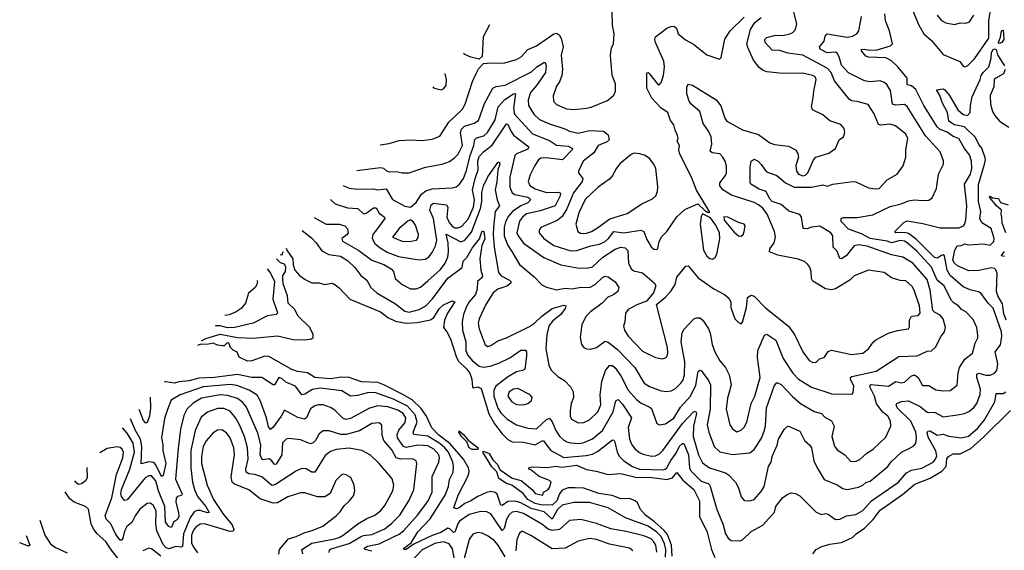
# Model space of a CAD drawing. Extents: x 1246169 to 1426871, y 660025 to 763458.
# Tile 18 of 256: x 1257344 to 1264223, y 688219 to 691923. Entities that reach past the tile are written whole.
import ezdxf

# ---------------------------------------------------------------- set-up
doc = ezdxf.new("R2010")
doc.units = 0

msp = doc.modelspace()

# ---------------------------------------------------------------- linework, layer by layer
at = {"layer": '0CON20XD'}
for points in [[(1263585, 691984.3), (1263626.9, 691885), (1263660, 691825), (1263715, 691777.7), (1263795, 691679.6), (1263912.5, 691632.5), (1263935, 691598.8), (1263945, 691594.2), (1263965, 691602.5), (1264015, 691650), (1264114.7, 691795), (1264115.6, 691915), (1264135, 692036.7)], [(1259316.6, 690451.3), (1259381.6, 690401.6), (1259416.2, 690366.2), (1259455, 690310), (1259504.1, 690284.1), (1259585, 690272.5), (1259635, 690243.3), (1259685, 690192.9), (1259726.9, 690136.9), (1259768.1, 690105), (1259796.5, 690055), (1259841.5, 690015), (1259970.5, 689940.5), (1260035, 689889.2), (1260065, 689881.1), (1260135, 689901.4), (1260181.2, 689925), (1260228.2, 689975), (1260335, 690118.1), (1260435, 690194.4), (1260442.7, 690237.3), (1260466.9, 690263.1), (1260505, 690329.7), (1260557.2, 690392.8), (1260575, 690450), (1260587.3, 690445), (1260593.6, 690393.6), (1260573.4, 690346.6), (1260558.8, 690255), (1260565.7, 690175), (1260578.4, 690135), (1260575.2, 690124.8), (1260543.4, 690096.6), (1260540.4, 690045), (1260528.5, 690005), (1260484, 689955), (1260465, 689922.2), (1260445.3, 689865), (1260436.3, 689815), (1260437.6, 689755), (1260460, 689675), (1260460, 689615), (1260471.6, 689585), (1260505.9, 689545), (1260555, 689503.7), (1260585, 689497.1), (1260631.4, 689505), (1260691.9, 689525), (1260768, 689562), (1260845, 689615.6), (1260877.5, 689617.5), (1260885.7, 689605.7), (1260885.7, 689575.7), (1260872.5, 689485), (1260858, 689475), (1260815, 689464.8), (1260751.8, 689428.2), (1260670.2, 689365), (1260656.7, 689335), (1260656.2, 689295), (1260685, 689210.5), (1260705, 689178.7), (1260750, 689135), (1260815, 689096.1), (1260895, 689071.8), (1260955, 689067.5), (1261025, 689132.5), (1261045, 689140.9), (1261065, 689116.5), (1261090.8, 689055), (1261115, 689015.6), (1261145, 688988.8), (1261166, 688976), (1261195, 688969.2), (1261255, 688965.9), (1261285, 688971.9), (1261345, 688997.2), (1261415.8, 689055), (1261491, 689185), (1261508.2, 689261.8), (1261525, 689272.5), (1261555, 689240), (1261618.5, 689145), (1261595, 689076.7), (1261605.4, 688995), (1261621.8, 688955), (1261643.3, 688925), (1261675, 688901.1), (1261700.5, 688890.5), (1261757.2, 688877.2), (1261785, 688878.2), (1261815, 688893.6), (1261838.2, 688915), (1261975, 689105.2), (1262051.1, 689185), (1262065, 689191.4), (1262072.9, 689175), (1262051.5, 689085), (1262050.4, 689015), (1262087.5, 688885), (1262115, 688830), (1262164.3, 688794.3), (1262275, 688759.2), (1262295.3, 688745.3), (1262345, 688694), (1262365.6, 688655), (1262385, 688593.3), (1262405, 688566.2), (1262445, 688565.6), (1262475, 688574.4), (1262525, 688628.9), (1262546.2, 688665), (1262574.8, 688805), (1262594.6, 688835), (1262601.3, 688875), (1262636.2, 688953.8), (1262645.5, 688995), (1262685, 689063.3), (1262705, 689083.8), (1262715, 689086.2), (1262795, 689052), (1262827, 688987), (1262865, 688954.3), (1262875.4, 688935), (1262893.2, 688843.2), (1262914.7, 688795), (1262964.8, 688714.8), (1263055, 688675.6), (1263095, 688650.5), (1263125, 688643.3), (1263205, 688659.2), (1263235, 688673.6), (1263255, 688691.8), (1263285, 688702.9), (1263408.6, 688805), (1263432.8, 688837.2), (1263505.3, 688904.7), (1263555, 688927.1), (1263591.4, 688948.6), (1263605, 688966), (1263610.5, 689005), (1263605.9, 689045), (1263570.1, 689120.1), (1263475.4, 689215), (1263468.1, 689235), (1263472.5, 689245), (1263505, 689258.5), (1263555, 689261.9), (1263635, 689224.1), (1263685, 689184.7), (1263695, 689180.4), (1263735, 689184.6), (1263795, 689151.2), (1263895.9, 689164.1), (1263945, 689174.6), (1263975, 689189.2), (1264007.5, 689215), (1264030.8, 689245), (1264055, 689306.2), (1264056.6, 689345), (1264030.2, 689425), (1264031.6, 689448.4), (1264045, 689455.3), (1264095, 689442.5), (1264125, 689441.6), (1264154.3, 689455), (1264170.9, 689475), (1264178.8, 689521.2), (1264159.3, 689605), (1264197.4, 689652.6), (1264205.7, 689714.3), (1264203.2, 689745), (1264145, 689909.1), (1264111.2, 689945), (1264062.7, 690012.7), (1264044, 690024), (1263985, 690038.5), (1263935, 690059.2), (1263845, 690138.1), (1263823.8, 690175), (1263805, 690274.4), (1263795, 690281.1), (1263785, 690278.5), (1263755, 690258.4), (1263735, 690264.4), (1263609.4, 690389.4), (1263555, 690430.7), (1263525, 690438.6), (1263465.6, 690435.6), (1263459.2, 690445), (1263522, 690508), (1263545, 690518.7), (1263655, 690499.8), (1263775, 690470), (1263905, 690470.9), (1263935, 690483.1), (1263945.3, 690494.7), (1263953.5, 690525), (1263961.8, 690625), (1263944.6, 690775), (1263987.2, 690845), (1263995.8, 690885), (1263993.9, 690935), (1263980.1, 690980.1), (1263945, 691023.3), (1263905, 691094.5), (1263865, 691107.3), (1263825, 691138.3), (1263775, 691156.7), (1263755, 691174.7), (1263661.2, 691325), (1263605, 691435.4), (1263575, 691461.8), (1263545, 691468.6), (1263545.6, 691515), (1263480, 691595), (1263435, 691635.9), (1263395, 691658.2), (1263275, 691661.1), (1263255, 691668.5), (1263225.5, 691705), (1263225.7, 691714.3), (1263245, 691717.7), (1263281.2, 691711.2), (1263335, 691714.1), (1263428.3, 691741.7), (1263441.4, 691755), (1263421.9, 691845), (1263393.5, 691915), (1263389.5, 691965)], [(1259514.6, 690668.5), (1259548.9, 690638.9), (1259635, 690611.3), (1259706.3, 690606.3), (1259745, 690567.8), (1259765, 690573.8), (1259815, 690610), (1259835, 690609.4), (1259855, 690573.8), (1259891.5, 690545), (1259895.3, 690535), (1259843.9, 690465), (1259810.9, 690425), (1259806.1, 690395), (1259825, 690361.5), (1259861.6, 690331.6), (1259915, 690298.8), (1259990.6, 690270.6), (1260135, 690246.2), (1260178.1, 690251.9), (1260201.8, 690268.2), (1260225, 690297.8), (1260248.6, 690345), (1260259, 690385), (1260235.7, 690535.7), (1260209.8, 690595), (1260218.5, 690631.5), (1260235, 690643.2), (1260325, 690632), (1260336.2, 690615), (1260328, 690545), (1260345, 690508.4), (1260365, 690482.4), (1260385, 690470.6), (1260405, 690469.4), (1260430.7, 690479.3), (1260477.9, 690532.1), (1260514.8, 690615), (1260521.7, 690665), (1260507.6, 690735), (1260525, 690815.5), (1260548.1, 690875), (1260544.8, 690935), (1260555, 690968.8), (1260585, 691001.1), (1260645, 691046.8), (1260745, 691197.3), (1260755, 691194.4), (1260770, 691155), (1260795, 691117.9), (1260901.1, 691035), (1260895, 691020.4), (1260815, 690986.9), (1260802.5, 690975), (1260769.4, 690825), (1260767.8, 690755), (1260784, 690714), (1260802.6, 690702.6), (1260895.1, 690685.1), (1260908.9, 690675), (1260911.8, 690665), (1260893.4, 690645), (1260845.9, 690625), (1260786.9, 690585), (1260757.9, 690552.1), (1260738.1, 690511.9), (1260729.6, 690475), (1260729.1, 690415), (1260753, 690353), (1260782.5, 690305), (1260835, 690214.5), (1260938, 690128), (1260993, 690073), (1261025, 690055.5), (1261095, 690038.5), (1261155, 690049.2), (1261205, 690045.3), (1261264.8, 690055.2), (1261325, 690053.9), (1261364.4, 690075.6), (1261415, 690124.5), (1261435, 690132.9), (1261455, 690129.2), (1261505, 690092.5), (1261529.4, 690055), (1261523.7, 690026.3), (1261495.7, 690005), (1261451.5, 689985), (1261414.4, 689945.6), (1261331.4, 689885), (1261301.4, 689855), (1261270.8, 689795), (1261260, 689705), (1261270, 689655), (1261285.9, 689635.9), (1261305, 689626.2), (1261335, 689624), (1261373.3, 689635), (1261435, 689678.8), (1261455, 689672.1), (1261521.3, 689621.3), (1261641.2, 689495), (1261706.9, 689385), (1261743.7, 689363.7), (1261825, 689333.8), (1261865, 689327.9), (1261895, 689333.6), (1261925, 689348.5), (1261963.6, 689385), (1261976.7, 689405), (1261988.2, 689441.8), (1261991.5, 689535), (1261965.7, 689675), (1261972.8, 689737.2), (1261986.6, 689763.4), (1262055, 689834.3), (1262075, 689842.9), (1262095, 689841.4), (1262116.9, 689825), (1262156.4, 689765), (1262168.8, 689735), (1262181.8, 689655), (1262199.6, 689605), (1262235, 689542.9), (1262275.5, 689495), (1262301.1, 689445), (1262314.6, 689375), (1262298.8, 689315), (1262288.5, 689281.5), (1262279.5, 689205), (1262306, 689095), (1262325, 689066.7), (1262355, 689046.7), (1262385, 689058), (1262405, 689078), (1262423.5, 689115), (1262454.7, 689245), (1262480, 689295), (1262516.9, 689425), (1262498.2, 689565), (1262500.5, 689615), (1262548.9, 689721.1), (1262565, 689729.1), (1262626.2, 689686.2), (1262677.2, 689557.2), (1262745.2, 689455.2), (1262785, 689414.5), (1262875, 689359.2), (1263018.9, 689311.1), (1263161.2, 689308.8), (1263168.1, 689321.9), (1263172.2, 689365), (1263148.5, 689415), (1263148.8, 689425), (1263157.2, 689432.8), (1263329.1, 689470.9), (1263487.2, 689572.8), (1263615, 689577.7), (1263685, 689608.6), (1263715, 689612.9), (1263742.7, 689637.3), (1263782.5, 689715), (1263806, 689744), (1263812, 689775), (1263796.9, 689835), (1263775, 689861.5), (1263735, 689880.8), (1263724.3, 689894.3), (1263704.9, 690035), (1263685, 690110.8), (1263585.3, 690225), (1263515, 690266), (1263435, 690282.6), (1263265, 690342.7), (1263205, 690352.7), (1263174.5, 690345), (1263118.7, 690275), (1263085, 690253.8), (1263075, 690257.1), (1263056.5, 690306.5), (1263026.6, 690336.6), (1263025.4, 690415), (1263012.2, 690435), (1262935, 690482.1), (1262875, 690475.3), (1262845, 690463.9), (1262818.8, 690465), (1262805.5, 690545.5), (1262795, 690563.8), (1262717.4, 690587.4), (1262663.2, 690633.2), (1262601.2, 690655), (1262581.9, 690675), (1262560, 690725), (1262510.6, 690740.6), (1262451.4, 690775), (1262446.8, 690786.8), (1262446.5, 690895), (1262454.3, 690935.7), (1262475, 690948.8), (1262503.3, 690935), (1262523.4, 690913.4), (1262560.8, 690860.8), (1262635, 690835.5), (1262695.4, 690785), (1262755, 690753.8), (1262875, 690755.2), (1262955, 690770), (1262985, 690760.9), (1263025, 690774.4), (1263165, 690794.5), (1263185, 690791.5), (1263275, 690750.8), (1263321.9, 690741.9), (1263350, 690745), (1263404.3, 690805), (1263475.4, 690844.6), (1263517.5, 690902.5), (1263536.2, 690965), (1263535.5, 691015), (1263550, 691095), (1263535, 691124.2), (1263463.6, 691183.6), (1263425, 691193.3), (1263358, 691188), (1263345, 691192.2), (1263315, 691266), (1263271.3, 691331.3), (1263195, 691352.2), (1263155, 691356.7), (1263138.3, 691368.3), (1263037.2, 691497.2), (1263012.6, 691555), (1262984.6, 691584.6), (1262815.2, 691675.2), (1262710.8, 691690.8), (1262655, 691708.4), (1262600.6, 691710.6), (1262552.9, 691765), (1262550.8, 691785), (1262565, 691798.6), (1262617.6, 691812.4), (1262685, 691816), (1262724.7, 691825.3), (1262745.2, 691834.8), (1262763.2, 691855), (1262774.8, 691895), (1262752.8, 691975)], [(1259861.9, 691049.7), (1259925, 691058.9), (1259995, 691080), (1260075, 691084.3), (1260155, 691080), (1260225, 691089.4), (1260278.7, 691111.3), (1260342.9, 691207.1), (1260435, 691295.6), (1260456.9, 691335), (1260508.3, 691491.7), (1260532.6, 691547.4), (1260550.2, 691579.8), (1260583.3, 691616.7), (1260635, 691622.5), (1260725, 691619.1), (1260815, 691644.5), (1260847.1, 691665), (1260894.1, 691715.9), (1260955, 691740), (1261075, 691824.6), (1261095, 691828.8), (1261115, 691814.4), (1261129.2, 691785), (1261140.3, 691735), (1261127.3, 691675), (1261135.6, 691575), (1261131.5, 691535), (1261115, 691490.8), (1261095, 691458.8), (1261071.4, 691391.4), (1261074.4, 691355), (1261095, 691330.6), (1261165, 691301.8), (1261215, 691296.8), (1261305, 691305.5), (1261336.1, 691313.9), (1261451.2, 691358.8), (1261495, 691396.7), (1261505.8, 691425), (1261507.1, 691475), (1261484.2, 691535), (1261471.1, 691675), (1261478, 691725), (1261493.8, 691755), (1261497.1, 691825), (1261485.6, 691885), (1261482.9, 691975)], [(1263755, 691954.2), (1263785, 691918.6), (1263815, 691900.6), (1263875, 691888.9), (1263915, 691902.5), (1263955, 691898.5), (1263980.5, 691909.5), (1264011.5, 691955)], [(1259400.8, 690543.7), (1259485, 690496.9), (1259576.6, 690496.6), (1259614.4, 690485), (1259633, 690463), (1259638.9, 690435), (1259629.5, 690420.5), (1259595, 690395.7), (1259598.6, 690378.6), (1259712.5, 690312.5), (1259805.2, 690245.2), (1259887.8, 690215), (1259939.5, 690185), (1259955.3, 690165.3), (1259967.3, 690117.3), (1260015, 690074.5), (1260075, 690044.6), (1260115, 690045.5), (1260145, 690057.3), (1260195, 690100), (1260285, 690180.4), (1260317.2, 690225), (1260334.7, 690265), (1260340, 690305), (1260337.9, 690365), (1260324, 690426), (1260425, 690372.5), (1260455, 690384.7), (1260500.3, 690439.7), (1260563.6, 690606.4), (1260572.7, 690655), (1260573.7, 690716.3), (1260585, 690764.3), (1260615, 690826.9), (1260685, 690927.5), (1260695, 690932), (1260698.2, 690915), (1260684.5, 690875), (1260678.5, 690791.5), (1260666.6, 690735), (1260679.6, 690665), (1260696.7, 690625), (1260666.1, 690585), (1260655.4, 690475.4), (1260652.4, 690425), (1260658.6, 690335), (1260688.3, 690158.3), (1260706.7, 690135), (1260766.7, 690105), (1260776.5, 690095), (1260776.5, 690085), (1260746.5, 690063.5), (1260685, 690043.3), (1260652.8, 690017.2), (1260600, 689935), (1260554.6, 689835), (1260547.8, 689805), (1260554.8, 689764.8), (1260595, 689653.8), (1260615, 689642.9), (1260635, 689648.1), (1260685, 689680.9), (1260745, 689703.6), (1260905, 689782.5), (1260941.6, 689805), (1260991.4, 689855), (1261065, 689906.8), (1261145, 689931.4), (1261159.2, 689925), (1261155, 689906.7), (1261124.4, 689865), (1261067.7, 689822.3), (1261042.1, 689787.9), (1261026.1, 689725), (1261020, 689625), (1261041.2, 689511.2), (1261056.4, 689476.4), (1261103.2, 689433.2), (1261151.2, 689405), (1261195, 689358), (1261211.9, 689325), (1261213.2, 689286.8), (1261196.4, 689243.6), (1261189.1, 689195), (1261190.4, 689155), (1261198.9, 689135), (1261245, 689110), (1261285, 689111.8), (1261325, 689129.3), (1261383.7, 689186.3), (1261403.8, 689235), (1261398.9, 689305), (1261411.8, 689398.2), (1261436.4, 689475), (1261465, 689509.6), (1261485, 689510.4), (1261503.5, 689493.5), (1261545, 689436.4), (1261595, 689336.5), (1261652.5, 689272.5), (1261685, 689246), (1261741.9, 689221.9), (1261758.3, 689208.3), (1261795, 689104.2), (1261815, 689094.4), (1261855, 689101.8), (1261915, 689141.3), (1261961.9, 689218.1), (1262030.3, 689295), (1262067.3, 689372.7), (1262085, 689466.7), (1262095, 689476.2), (1262105, 689474), (1262157.3, 689405), (1262169.3, 689375), (1262167.3, 689205), (1262147.5, 689095), (1262158.8, 689045), (1262196.2, 688945), (1262236.4, 688906.4), (1262325, 688888.9), (1262445, 688899.4), (1262475, 688922.9), (1262495, 688950), (1262527.2, 689002.7), (1262545, 689050), (1262554.7, 689085), (1262562.4, 689215), (1262615.3, 689364.7), (1262635, 689390.8), (1262665, 689377.1), (1262743.2, 689293.2), (1262800, 689245), (1262895, 689189.2), (1262945, 689174.4), (1262968.8, 689148.8), (1263015, 689122.9), (1263034.5, 689085), (1263019.1, 689015), (1263036.9, 688946.9), (1263055, 688920.8), (1263109.2, 688885), (1263150, 688840), (1263187.4, 688842.6), (1263215, 688852.9), (1263263.4, 688896.6), (1263307.1, 688925), (1263395, 689010), (1263429.5, 689085), (1263428.3, 689121.7), (1263409.6, 689155), (1263373.8, 689183.8), (1263331.2, 689241.2), (1263315.6, 689295.6), (1263285.9, 689355), (1263284.3, 689365.7), (1263292.3, 689377.7), (1263415, 689364.7), (1263465, 689397.5), (1263505, 689389.2), (1263525, 689392.8), (1263575, 689437.3), (1263595, 689443.8), (1263622.1, 689425), (1263650.9, 689370.9), (1263695, 689370.5), (1263745, 689338.6), (1263795, 689331.5), (1263845, 689335.6), (1263895, 689373.3), (1263900.4, 689455), (1263910.9, 689495), (1263946.6, 689553.4), (1264001.9, 689595), (1264020, 689665), (1264037.8, 689702.2), (1264038.3, 689721.7), (1264030.9, 689775), (1264005, 689830.8), (1263955, 689883.1), (1263925, 689900.5), (1263904.4, 689925), (1263872.2, 689945), (1263852, 689965), (1263803.2, 690065), (1263755, 690105.5), (1263714.4, 690195), (1263615, 690305.2), (1263545, 690366.9), (1263525, 690378), (1263495, 690382.4), (1263435, 690366.5), (1263405, 690377), (1263285, 690395.6), (1263225, 690427.5), (1263135, 690462.1), (1263083.3, 690515), (1263084, 690535), (1263097.3, 690542.7), (1263195, 690542.1), (1263305, 690561.1), (1263425, 690618.5), (1263502.9, 690637.1), (1263555, 690658.2), (1263595, 690665.5), (1263650.6, 690660.6), (1263695, 690664.4), (1263719.1, 690680.9), (1263749.4, 690745), (1263762.9, 690845), (1263798.8, 690915), (1263797.8, 690937.8), (1263775, 691000.8), (1263673.8, 691113.8), (1263545, 691317.3), (1263525, 691330.7), (1263465, 691326.5), (1263441.8, 691335), (1263428.3, 691428.3), (1263402.1, 691472.1), (1263385, 691485.5), (1263356, 691496), (1263285, 691490), (1263246.4, 691496.4), (1263135, 691552.9), (1263086.5, 691605), (1263070.4, 691665), (1263055, 691689.2), (1263045, 691696.9), (1262985, 691692.8), (1262937.7, 691717.7), (1262932.2, 691735), (1262955, 691761.4), (1262965, 691773.3), (1262972.5, 691807.5), (1262985, 691825.7), (1263125, 691802.4), (1263162.4, 691807.6), (1263191.9, 691825), (1263207.5, 691845), (1263224.7, 691945)], [(1259603.5, 690766.2), (1259645, 690747.3), (1259705, 690740.4), (1259815, 690742.1), (1259845, 690735.4), (1259903.2, 690743.2), (1259948.1, 690668.1), (1260035, 690622.9), (1260075, 690613.8), (1260115, 690647.5), (1260150.9, 690705), (1260181, 690729), (1260225, 690742.1), (1260365, 690749.1), (1260393.1, 690756.9), (1260417.8, 690775), (1260444.6, 690815), (1260465, 690870), (1260491.2, 690975), (1260517.8, 691045), (1260523.7, 691086.3), (1260535, 691098.4), (1260586.5, 691113.5), (1260613.4, 691136.6), (1260666.1, 691225), (1260686.2, 691315), (1260733.7, 691366.3), (1260795, 691406), (1260808.2, 691408.2), (1260794.5, 691304.5), (1260801.8, 691265), (1260926.7, 691126.7), (1261045, 691080.9), (1261095, 691048.5), (1261175, 691041.2), (1261206, 691025), (1261203.1, 691015), (1261135.2, 690944.8), (1261021.7, 690958.3), (1260985, 690957.3), (1260968.9, 690945), (1260944.1, 690905.9), (1260910.6, 690839.4), (1260897.3, 690795), (1260907.3, 690765), (1260945, 690742.7), (1261025, 690716.7), (1261105, 690720.2), (1261122.4, 690712.4), (1261119.5, 690695), (1261085, 690624.2), (1260980.5, 690589.5), (1260885, 690567.1), (1260857.2, 690545), (1260835, 690516.7), (1260818.2, 690435), (1260826, 690415), (1260864.2, 690364.2), (1261005, 690263.3), (1261125, 690211.3), (1261251.7, 690188.3), (1261315, 690190.4), (1261345, 690197.5), (1261417.1, 690265), (1261505, 690322.4), (1261545, 690334.5), (1261575, 690331.1), (1261592.1, 690312.1), (1261598.5, 690225), (1261615.6, 690185), (1261635, 690170.5), (1261695, 690156.9), (1261776.9, 690086.9), (1261788.6, 690065), (1261772.3, 690017.7), (1261722.2, 689957.8), (1261655, 689933.1), (1261595, 689900), (1261575.6, 689875), (1261570.9, 689815), (1261561.5, 689785), (1261570, 689755), (1261595, 689714.5), (1261695, 689609.6), (1261785, 689564.5), (1261833.4, 689556.6), (1261855, 689561.9), (1261867.8, 689575), (1261873.1, 689595), (1261870.6, 689635), (1261793.6, 689936.4), (1261855, 689986.2), (1261895, 690030), (1261923.3, 690075), (1261934.6, 690125.4), (1261997.6, 690202.4), (1262015, 690205.8), (1262085, 690120.5), (1262194.2, 690045), (1262268, 690005), (1262299.1, 689979.1), (1262312, 689955), (1262311.9, 689915), (1262341.4, 689835), (1262365, 689810), (1262385, 689800), (1262395, 689812.5), (1262422.2, 689915), (1262430, 689985), (1262455, 690000.6), (1262475, 689993.1), (1262555, 689911.9), (1262715, 689783.8), (1262758, 689725), (1262814.5, 689605), (1262859.2, 689545), (1262885, 689530), (1262908.1, 689531.9), (1262933, 689557), (1262965.5, 689564.5), (1262993.6, 689606.4), (1263015, 689617.1), (1263155, 689587.3), (1263235, 689594.5), (1263273.3, 689625), (1263307.2, 689672.8), (1263325, 689688.1), (1263414.6, 689735.4), (1263477.1, 689752.9), (1263553.8, 689765), (1263560, 689780), (1263561.1, 689825), (1263574.2, 689855), (1263622.1, 689857.9), (1263635.4, 689875), (1263630.4, 689925), (1263594.5, 690035), (1263580.2, 690060.2), (1263535, 690100), (1263495, 690102), (1263435, 690121.4), (1263385, 690158.2), (1263275, 690175.5), (1263175, 690136.5), (1263144, 690106), (1263045, 690044.5), (1263015, 690038.8), (1262975, 690044.5), (1262885, 690098), (1262875, 690117.5), (1262872.7, 690165), (1262864.5, 690195), (1262851.4, 690215), (1262826.2, 690236.2), (1262782.2, 690252.2), (1262640.5, 690280.5), (1262583.6, 690303.6), (1262584.4, 690325), (1262614.6, 690365.4), (1262625.7, 690405), (1262618.6, 690445), (1262566.2, 690565), (1262535, 690607.3), (1262505, 690632.1), (1262475, 690646.9), (1262317.6, 690697.6), (1262256.5, 690735), (1262235, 690763.8), (1262235.6, 690785), (1262275.6, 690835), (1262282.5, 690855), (1262282, 690902), (1262273.5, 690935), (1262257.3, 690965), (1262235, 690988.2), (1262183.1, 690993.1), (1262167.1, 691005), (1262179.7, 691055), (1262174.6, 691105), (1262155.4, 691145), (1262118.3, 691198.3), (1262095, 691283.1), (1262035, 691334.6), (1262020.7, 691355), (1262006.1, 691405), (1262004.2, 691455), (1262016.2, 691473.8), (1262045, 691467.1), (1262210.6, 691365), (1262242.7, 691322.7), (1262269.6, 691235), (1262285.4, 691215), (1262395, 691153.6), (1262505, 691122.4), (1262585, 691063.5), (1262617.3, 691052.7), (1262715, 691040.8), (1262765, 691016), (1262780, 690990), (1262784.3, 690965), (1262767.7, 690905), (1262770.9, 690865), (1262785, 690844.6), (1262815, 690833.4), (1262835, 690839.3), (1262851.5, 690855), (1262890.6, 690945), (1262906, 690965), (1262997.9, 690992.1), (1263044, 691025), (1263070, 691085), (1263098.8, 691105), (1263108.6, 691135), (1263105, 691163.3), (1263081.4, 691191.4), (1263005, 691216.9), (1262955, 691260.5), (1262884, 691295), (1262877.1, 691317.1), (1262888.3, 691378.3), (1262891.8, 691425), (1262909.6, 691505), (1262902.5, 691525), (1262883.8, 691535), (1262815, 691550.7), (1262675, 691548.2), (1262565, 691560.4), (1262538.9, 691568.9), (1262510.8, 691590.8), (1262471.9, 691641.9), (1262430.5, 691730.5), (1262424.7, 691755), (1262449, 691855), (1262481.3, 691905), (1262525, 691939.4)], [(1259698.8, 690870.7), (1259865, 690891.1), (1259885, 690887.1), (1259907.4, 690867.4), (1259925, 690860.7), (1259975, 690864.5), (1260015, 690855.6), (1260065, 690855.6), (1260180, 690895), (1260295.8, 690914.2), (1260346.3, 690933.7), (1260381.9, 690958.1), (1260407.2, 690985), (1260437.1, 691045), (1260424.4, 691135), (1260429.6, 691160.4), (1260450.8, 691179.2), (1260519.8, 691200.2), (1260549.2, 691220.8), (1260590.9, 691339.1), (1260649.3, 691445), (1260673.2, 691456.8), (1260735, 691465.4), (1260920.1, 691559.9), (1260957.5, 691595), (1261005, 691624.5), (1261015, 691624.2), (1261022.1, 691602.1), (1261016.7, 691555), (1260955.7, 691464.3), (1260912, 691415), (1260895.4, 691365), (1260899.6, 691325), (1260936.2, 691265), (1260975, 691227.3), (1261045, 691196.8), (1261152, 691162), (1261185.4, 691145.4), (1261245, 691131.8), (1261325, 691151.1), (1261423.3, 691145), (1261455, 691120.8), (1261462.2, 691085), (1261448.8, 691071.2), (1261385.5, 691045), (1261355.6, 690994.4), (1261280, 690935), (1261247.5, 690865), (1261247.5, 690855), (1261278.6, 690815), (1261274.4, 690795), (1261214.3, 690715), (1261165.7, 690604.3), (1261135, 690550.8), (1261099.1, 690520.9), (1260985, 690473.1), (1260972.5, 690455), (1260972.2, 690435), (1261005.6, 690395), (1261075, 690347.2), (1261195, 690309.2), (1261236.9, 690313.1), (1261334.3, 690345.7), (1261394.3, 690355.7), (1261434.1, 690375.9), (1261457.2, 690395), (1261495, 690445.8), (1261565, 690435.2), (1261684.5, 690454.5), (1261703.8, 690443.8), (1261725, 690390), (1261755, 690337.5), (1261775, 690322.2), (1261795, 690319.2), (1261803, 690327), (1261812.5, 690375), (1261830.3, 690409.7), (1261864.5, 690445.5), (1261935, 690547.5), (1261991.1, 690598.9), (1262083, 690637), (1262131.7, 690591.7), (1262155, 690577.5), (1262165, 690580), (1262073.3, 690733.3), (1262037.1, 690825), (1261956.5, 690985), (1261948.1, 691015), (1261954, 691045), (1261936.7, 691075), (1261944.3, 691095.7), (1261940.5, 691115), (1261922.7, 691152.7), (1261915, 691190), (1261890.3, 691220.3), (1261872, 691275), (1261825, 691306.7), (1261760.3, 691375), (1261726.2, 691445), (1261725, 691552.5), (1261735, 691553.8), (1261745, 691546.2), (1261805, 691469.5), (1261815, 691471.8), (1261825, 691484.4), (1261842.1, 691535), (1261848.1, 691595), (1261845.4, 691635), (1261785.7, 691765), (1261782.2, 691785), (1261786.9, 691805), (1261865, 691865.5), (1261895, 691877.1), (1261915, 691878), (1261934, 691865), (1261945.7, 691825.7), (1261995, 691781.9), (1262052.6, 691752.6), (1262145, 691678), (1262233, 691647), (1262245, 691660), (1262271.7, 691788.3), (1262308.5, 691845), (1262405, 691940.4)], [(1260625.4, 691887.7), (1260582.1, 691805), (1260575, 691667.5), (1260553, 691647), (1260495, 691661.9), (1260455, 691680.9), (1260443.8, 691688.4)], [(1264187.3, 691757.3), (1264182.7, 691765), (1264197.7, 691802.3), (1264204.2, 691845), (1264215, 691851.2), (1264219.1, 691785), (1264205, 691763.8), (1264187.3, 691757.3)], [(1264235.9, 689825.9), (1264220.2, 689869.8), (1264209.7, 689939.7), (1264178.8, 689995), (1264169.2, 690025), (1264172.9, 690155), (1264165, 690176.2), (1264155, 690186), (1264135, 690191.6), (1264045, 690171.9), (1263975, 690170.8), (1263895.7, 690205), (1263875, 690223.3), (1263864.8, 690245), (1263878.7, 690315), (1263895, 690345.8), (1263925, 690347.1), (1263947.8, 690357.8), (1263975, 690352.9), (1264075, 690359), (1264125, 690350), (1264150.4, 690375), (1264152, 690395), (1264131.9, 690465), (1264065.2, 690505.2), (1264051.6, 690535), (1264059.7, 690585), (1264043, 690655), (1264043.7, 690773.7), (1264084.7, 690914.7), (1264093, 690945), (1264090.2, 690960.2), (1264066.2, 691026.2), (1264045, 691051.5), (1264020.9, 691100.9), (1263945, 691174.8), (1263875, 691188.5), (1263836.6, 691215), (1263825.3, 691275.3), (1263788.8, 691345), (1263774, 691394), (1263750, 691435), (1263795, 691440.9), (1263808.1, 691435), (1263841.1, 691395), (1263898.7, 691295), (1263935, 691262.4), (1263965, 691254.4), (1263985.7, 691275), (1263987.4, 691325), (1263999.5, 691385), (1264053.9, 691505), (1264062.1, 691535), (1264075, 691555.7), (1264115.9, 691594.1), (1264132.2, 691655), (1264134.8, 691695), (1264145, 691714.5), (1264155, 691720.8), (1264166.6, 691716.6), (1264175, 691677.5), (1264225, 691601.2)], [(1260230.9, 691454.7), (1260235, 691448.8), (1260285, 691433.3), (1260305, 691440), (1260322.5, 691465), (1260325.7, 691505), (1260317.1, 691545), (1260315.4, 691547.4)], [(1264229.2, 691575), (1264218.8, 691545), (1264163.8, 691516.2), (1264153.6, 691505), (1264150, 691455), (1264124.7, 691395), (1264127.8, 691335), (1264141.8, 691281.8), (1264156.3, 691255), (1264189.8, 691215), (1264255, 691172.3)], [(1261280.9, 690430.9), (1261305, 690434.2), (1261340, 690445), (1261375, 690465.4), (1261466.4, 690533.6), (1261589, 690571), (1261691, 690639), (1261766.2, 690673.8), (1261788.2, 690695), (1261800, 690725), (1261802.4, 690757.6), (1261788.2, 690885), (1261775.5, 690915), (1261745, 690954.4), (1261715, 690974.4), (1261677.6, 690987.6), (1261635, 690990.8), (1261615, 690982.9), (1261540.2, 690919.8), (1261512.9, 690887.1), (1261486.4, 690835), (1261465, 690809.5), (1261386.5, 690753.5), (1261295, 690667.5), (1261249.7, 690575), (1261228.9, 690495), (1261242.5, 690445), (1261262.3, 690432.3), (1261280.9, 690430.9)], [(1264233.9, 690435), (1264207.8, 690502.2), (1264207.1, 690545), (1264200.4, 690565), (1264204.5, 690595), (1264168.1, 690625), (1264119.2, 690685), (1264125, 690692), (1264141.1, 690681.1), (1264183.3, 690675), (1264196.4, 690646.4), (1264250.5, 690630.5)], [(1260065, 690374.6), (1260115.5, 690384.5), (1260127.4, 690402.6), (1260131.1, 690425), (1260108.2, 690488.2), (1260095, 690510), (1260075, 690526.2), (1260055, 690516.2), (1259995.7, 690465), (1259948.8, 690405), (1260015, 690377.1), (1260065, 690374.6)], [(1262185, 690252.5), (1262204.4, 690265), (1262217.9, 690295), (1262236.6, 690395), (1262233.9, 690435), (1262208.7, 690488.7), (1262170, 690540), (1262115, 690567.5), (1262105, 690550), (1262097.8, 690495), (1262121.5, 690315), (1262145, 690273.1), (1262165, 690256.7), (1262185, 690252.5)], [(1262385, 690411.4), (1262399.2, 690425), (1262405.8, 690445), (1262413.3, 690485), (1262406.7, 690495), (1262365, 690507.5), (1262292.5, 690545), (1262262.5, 690547.5), (1262266, 690525), (1262335, 690440.9), (1262365, 690415.5), (1262385, 690411.4)], [(1259164, 690283.8), (1259177.5, 690282.5), (1259183.6, 690305.4)], [(1259204.5, 690328.2), (1259209.4, 690315), (1259252.3, 690255), (1259255, 690212.5), (1259267.1, 690175), (1259298.5, 690138.5), (1259339.1, 690109.1), (1259385, 690086), (1259437.3, 690087.3), (1259476.1, 690076.1), (1259525, 690083.8), (1259539.5, 690079.5), (1259575, 690051.2), (1259651.4, 689971.4), (1259864.4, 689885), (1259916.4, 689845), (1259968.5, 689818.5), (1260045, 689805.2), (1260120.3, 689809.7), (1260215, 689828.4), (1260236.3, 689843.7), (1260274.6, 689905), (1260305, 689932.5), (1260365, 689960.9), (1260384, 689955), (1260333.3, 689875), (1260313, 689827), (1260305.7, 689775), (1260328.9, 689745), (1260352.7, 689695), (1260394.8, 689564.8), (1260410.3, 689540.3), (1260469, 689485), (1260488.9, 689455), (1260503.5, 689415), (1260507.5, 689357.5), (1260515, 689353.8), (1260545, 689360.8), (1260568.6, 689348.6), (1260621.6, 689171.6), (1260662.2, 689102.2), (1260715, 689033.2), (1260755, 688993.2), (1260785, 688977.1), (1260865, 688974.8), (1260945, 688956.7), (1260995, 688984.6), (1261003.7, 688983.7), (1261055.8, 688915.8), (1261145, 688867), (1261301.1, 688881.1)], [(1264225, 690270), (1264202.5, 690275), (1264224.4, 690305)], [(1258614.8, 689681.1), (1258645, 689697.6), (1258745, 689729), (1258865, 689704.2), (1258975, 689699.7), (1259144.4, 689715.6), (1259255, 689690.5), (1259335, 689688.9), (1259383.3, 689696.7), (1259395, 689704.3), (1259394.2, 689725), (1259370.8, 689775), (1259288.8, 689855), (1259263.5, 689903.5), (1259219.1, 689945), (1259214.7, 689995), (1259185, 690080), (1259181.2, 690115), (1259183, 690137), (1259201.2, 690165), (1259204.2, 690195), (1259195, 690216.7), (1259165, 690226.2), (1259137.6, 690254.8)], [(1259072.8, 690183.8), (1259095.1, 690155.1), (1259123.8, 690095), (1259113, 689973), (1259142.9, 689885), (1259144, 689875), (1259135.6, 689864.4), (1259075, 689856.4), (1258975, 689806), (1258845.2, 689774.8), (1258796.6, 689773.4), (1258745, 689785.4), (1258715, 689785.9), (1258709.1, 689784.5)], [(1259001.2, 690105.1), (1259004.6, 690095), (1259000.8, 690075), (1258988.2, 690055), (1258942.2, 690015), (1258922.3, 689945), (1258891.5, 689908.5), (1258856.9, 689885), (1258807.2, 689862.8), (1258776.1, 689858)], [(1261855, 688171.4), (1261857.7, 688225), (1261850, 688265), (1261826.2, 688315), (1261796.2, 688345), (1261735, 688387.8), (1261575.6, 688445.6), (1261455, 688515.4), (1261325, 688553.6), (1261215, 688553.9), (1261135, 688534.7), (1261101.3, 688505), (1261065, 688436.5), (1261008.8, 688488.8), (1260918, 688512), (1260845, 688550.7), (1260805, 688562.2), (1260755, 688560), (1260715, 688531.1), (1260705, 688534.5), (1260680.3, 688610.3), (1260665, 688623.5), (1260635, 688630.4), (1260605, 688623.8), (1260545, 688595.6), (1260495, 688564), (1260453.5, 688546.5), (1260415, 688514.8), (1260395, 688509.7), (1260377.5, 688515), (1260407.2, 688605), (1260480.2, 688745), (1260485.2, 688775), (1260480, 688795), (1260443.7, 688855), (1260351.7, 688961.7), (1260270, 689025), (1260224.2, 689075), (1260186.9, 689156.9), (1260149.1, 689209.1), (1260085, 689270.4), (1260015, 689308.8), (1259892.7, 689372.7), (1259845, 689389.7), (1259732, 689395), (1259645, 689425.3), (1259592.5, 689427.5), (1259515, 689417.1), (1259405, 689426.2), (1259355, 689458.9), (1259285, 689467.9), (1259245, 689481.8), (1259085, 689572.5), (1259055.8, 689574.2), (1258965, 689541.4), (1258935, 689540), (1258877, 689567), (1258863, 689603), (1258835, 689617.5), (1258816, 689636), (1258804.2, 689665.8), (1258792.3, 689667.7), (1258772.5, 689647.5), (1258763.6, 689646.4), (1258725, 689651.2), (1258695, 689665.4), (1258662.2, 689657.8), (1258604.3, 689655.7), (1258586.7, 689650.2)], [(1261795, 688206.7), (1261788.7, 688255), (1261775, 688279.3), (1261755, 688298.6), (1261705, 688319.8), (1261581.4, 688351.4), (1261475, 688369.7), (1261375, 688406), (1261265, 688433.4), (1261185, 688427.7), (1261115, 688364.7), (1261065, 688357), (1261037, 688367), (1260992.4, 688402.4), (1260865, 688476.4), (1260815, 688491), (1260785, 688485.3), (1260762.6, 688467.4), (1260744.8, 688435), (1260729, 688371), (1260715, 688358.2), (1260635, 688473.6), (1260607.2, 688487.2), (1260565, 688491.1), (1260485, 688468.7), (1260417.5, 688422.5), (1260405.3, 688405), (1260385, 688345.7), (1260375, 688344.6), (1260349.2, 688369.2), (1260335, 688373.4), (1260285.3, 688344.7), (1260225, 688323.2), (1260097.5, 688262.5), (1260045, 688224.5), (1260027.5, 688225), (1260026.7, 688235), (1260078.7, 688271.3), (1260125, 688347.8), (1260211.2, 688438.8), (1260316.7, 688605), (1260339.3, 688665), (1260347.5, 688712.5), (1260372, 688765), (1260375.8, 688804.2), (1260371.1, 688835), (1260340.8, 688905), (1260315, 688935.8), (1260278.8, 688965), (1260195, 689016.2), (1260097.1, 689027.1), (1260092.2, 689045), (1260120.2, 689115), (1260106.2, 689165), (1260054.5, 689224.5), (1259955.1, 689275.1), (1259825, 689320.4), (1259775, 689319.8), (1259705, 689300.4), (1259655, 689296.5), (1259595, 689331.5), (1259445, 689351.6), (1259389, 689341), (1259335, 689309.4), (1259315.5, 689305.5), (1259270.4, 689365), (1259203.2, 689393.2), (1259175, 689418.1), (1259155, 689425.8), (1259125, 689374.2), (1259115, 689374.3), (1259035, 689426.2), (1258965, 689425.7), (1258865, 689446.6), (1258705, 689425.2), (1258595, 689421.6), (1258527.6, 689402.4), (1258455.2, 689394.8), (1258425, 689386.8), (1258364.1, 689395.9), (1258354.4, 689395.3)], [(1259805, 688213.6), (1259757.5, 688225), (1259751.2, 688235), (1259775, 688249.2), (1259855, 688264.8), (1259950.4, 688310.4), (1259995, 688333), (1260025, 688356), (1260124.2, 688465), (1260195, 688559.1), (1260225.3, 688625), (1260225.4, 688735), (1260272.9, 688835), (1260277.4, 688865), (1260272.1, 688885), (1260237.4, 688925), (1260195, 688948.5), (1260125, 688953), (1260045, 688936.4), (1260025, 688944.2), (1259984.3, 689004.3), (1259980, 689025), (1259991.8, 689058.2), (1260037.9, 689112.1), (1260041.3, 689145), (1260023.2, 689175), (1259986.9, 689196.9), (1259915, 689219.8), (1259845, 689228.8), (1259788.3, 689211.7), (1259655, 689138.7), (1259625, 689132.1), (1259605, 689140.4), (1259545, 689197.1), (1259515, 689216.2), (1259465, 689233.8), (1259432.5, 689235), (1259405, 689227.1), (1259375, 689207.1), (1259347.2, 689145), (1259334.2, 689135.8), (1259287.4, 689147.4), (1259195, 689198.8), (1259170.8, 689155), (1259115, 689079.5), (1259095, 689062.9), (1259081.6, 689081.6), (1259068, 689145), (1259024.7, 689265), (1259003, 689303), (1258947.1, 689337.1), (1258859.9, 689369.9), (1258817, 689377), (1258625, 689359.8), (1258465.6, 689305), (1258402.1, 689267.9), (1258377.1, 689202.9), (1258355, 689140), (1258334, 689005), (1258343.3, 688955), (1258343.4, 688915), (1258364.4, 688825), (1258345, 688742), (1258335, 688733.5), (1258295.2, 688815.2), (1258281.4, 688831.4), (1258245, 688838), (1258193.2, 688823.2), (1258196.2, 688945), (1258187.8, 688995), (1258153.2, 689055), (1258118.3, 689136.1)], [(1260865, 689234.4), (1260895, 689244.2), (1260918.8, 689265), (1260923.3, 689285), (1260910, 689305), (1260825, 689348.5), (1260793.8, 689345), (1260763.1, 689325), (1260754.6, 689295), (1260783.1, 689255), (1260815, 689238.1), (1260865, 689234.4)], [(1259506.8, 688205), (1259508, 688222), (1259519.6, 688230.4), (1259645, 688265.8), (1259726, 688314), (1259745, 688322.4), (1259805, 688329.8), (1259895, 688370), (1259945, 688408), (1259999.1, 688465), (1260063.2, 688565), (1260098.7, 688641.3), (1260118.5, 688825), (1260115, 688843.8), (1260088.1, 688858.1), (1260005, 688855.2), (1259973.9, 688865), (1259945, 688920), (1259888.9, 688985), (1259877.4, 689022.6), (1259872.9, 689092.9), (1259855, 689108.1), (1259805, 689103.6), (1259716.9, 689053.1), (1259625, 689028.7), (1259587.5, 689027.5), (1259505, 689052.9), (1259465, 689053.3), (1259437.3, 689032.7), (1259411.5, 688985), (1259395, 688968.5), (1259375, 688962.9), (1259305, 688990.5), (1259225, 689000), (1259205.4, 688994.6), (1259180.7, 688969.3), (1259174.7, 688885), (1259135, 688820), (1259125, 688818.1), (1259105, 688844.5), (1259086.8, 688856.8), (1259042, 688852), (1259032.1, 688862.1), (1259024.5, 688885), (1259028, 688955), (1259008, 689038), (1258928.5, 689218.5), (1258902.1, 689252.1), (1258865, 689279.2), (1258795, 689301.1), (1258744.8, 689305.2), (1258615, 689281), (1258555, 689247.1), (1258512.8, 689207.2), (1258489.7, 689160.3), (1258467.1, 689065), (1258450.3, 688930.3), (1258431.2, 688715), (1258477.8, 688612.2), (1258475, 688603.1), (1258445.4, 688594.6), (1258436.6, 688583.4), (1258435.8, 688555), (1258454.3, 688484.3), (1258455.9, 688455), (1258447.1, 688435), (1258419.4, 688415), (1258405, 688379.6), (1258384.9, 688384.9), (1258363, 688415), (1258358.3, 688525), (1258314.1, 688634.1), (1258294.8, 688705), (1258265, 688739.8), (1258245, 688740.3), (1258221.3, 688725), (1258095, 688571.8), (1258075, 688566.5), (1258053.9, 688593.9), (1258050, 688615), (1258055.4, 688645), (1258113.5, 688786.5), (1258144.8, 688905), (1258136.5, 688966.5), (1258095, 689036), (1258061.5, 689073.8)], [(1258256.3, 689287.6), (1258257.1, 689215), (1258251.5, 689155), (1258235, 689112.5), (1258225, 689106.7), (1258208.9, 689125), (1258178.9, 689202.7)], [(1261301.1, 688881.1), (1261345, 688890.4), (1261381, 688909), (1261485, 688990.6), (1261495, 688987.5), (1261501.8, 688975), (1261519.3, 688905), (1261535.3, 688875), (1261565.1, 688845.1), (1261625, 688803.4), (1261675, 688786.6), (1261838.8, 688781.2), (1261854.8, 688785.2), (1261865, 688795.4), (1261893, 688847), (1261931.6, 688898.4), (1261954.7, 688945.3), (1261975, 688964.7), (1261985, 688964.5), (1262015.7, 688885), (1262023.8, 688795), (1262031.9, 688775), (1262105, 688701.7), (1262155, 688685.8), (1262165.2, 688675.2), (1262214.5, 688505), (1262256.5, 688405), (1262274.6, 688335.4), (1262293.1, 688303.1), (1262315, 688287.5), (1262375, 688284.4), (1262395, 688293.3), (1262455, 688351.8), (1262537.1, 688395), (1262618.2, 688485), (1262627.8, 688525), (1262673.8, 688585), (1262705, 688610), (1262735, 688620), (1262765, 688616.7), (1262795, 688598.8), (1262908, 688485), (1262945, 688470), (1262975, 688476.4), (1262992, 688472), (1263043.3, 688435), (1263075, 688437.8), (1263120.9, 688459.1), (1263185, 688469.3), (1263235, 688496.7), (1263295.2, 688564.8), (1263485, 688694.1), (1263539.2, 688760.8), (1263575, 688778.1), (1263646.8, 688793.2), (1263726.3, 688833.7), (1263742.7, 688855), (1263750.8, 688879.2), (1263745, 688914.4), (1263693.8, 689005), (1263683.6, 689036.4), (1263688.1, 689051.9), (1263705, 689052.9), (1263755, 689022.9), (1263795, 689029.6), (1263836.2, 689016.2), (1263925, 689003.4), (1263973.4, 689016.6), (1264035, 689068.9), (1264085, 689130.4), (1264156.1, 689255), (1264165.5, 689314.5), (1264215, 689314), (1264235, 689325.4)], [(1259322.9, 688195), (1259315.4, 688224.6), (1259385, 688268.4), (1259545, 688298.8), (1259575, 688309.3), (1259605, 688325.3), (1259705.2, 688404.8), (1259768.8, 688441.2), (1259825.7, 688465), (1259865.5, 688495), (1259895, 688531.4), (1259951.9, 688635), (1259957.8, 688675), (1259947.2, 688717.2), (1259854.5, 688825), (1259795, 688884.5), (1259735, 688915.4), (1259645, 688931.8), (1259555, 688922), (1259515, 688908.7), (1259479.1, 688880.9), (1259405, 688765.6), (1259385, 688765.5), (1259345, 688789.1), (1259315, 688790.9), (1259277.1, 688775), (1259131.7, 688678.3), (1259105, 688671.6), (1259035, 688731.5), (1258987.8, 688747.8), (1258944.3, 688754.3), (1258925.3, 688765), (1258924, 688785), (1258940.7, 688855), (1258936.2, 688935), (1258914.8, 689015), (1258880, 689095), (1258855, 689142.9), (1258815, 689189.6), (1258769, 689209), (1258725, 689208.6), (1258655, 689184.7), (1258612.1, 689147.9), (1258570, 689055), (1258540.2, 688915), (1258539.4, 688795), (1258551.9, 688695), (1258567.3, 688637.3), (1258585.8, 688595), (1258643.2, 688525), (1258667.1, 688482.9), (1258655, 688480.8), (1258605, 688498.3), (1258582.7, 688497.3), (1258561.9, 688488.1), (1258535, 688445.5), (1258489, 688335), (1258480.8, 688245), (1258469.4, 688240.6), (1258434.7, 688245.3), (1258385, 688230.8), (1258365, 688239.1), (1258345, 688260.4), (1258301.1, 688355), (1258293.8, 688403.8), (1258297, 688495), (1258276.2, 688535), (1258255, 688549.5), (1258235, 688546.5), (1258183.8, 688506.2), (1258149.9, 688460.1), (1258126.2, 688413.8), (1258092.9, 688385), (1258076.7, 688353.3), (1258065, 688304.2), (1258055, 688289.4), (1258045, 688290), (1258015, 688329.1), (1257981.6, 688405), (1257947.6, 688437.6), (1257941.7, 688461.7), (1257986.5, 688585), (1258021, 688749), (1258065.2, 688865), (1258068.7, 688905), (1258060, 688925), (1258045, 688936.5), (1258025, 688940.9), (1257955, 688930), (1257903.3, 688898.9)], [(1262885, 688193.8), (1262908.8, 688225), (1262947.5, 688245), (1263005, 688263.1), (1263085, 688273.1), (1263162.3, 688307.7), (1263187.7, 688335), (1263245.9, 688374.1), (1263306.7, 688433.3), (1263355, 688500), (1263511, 688609), (1263598.8, 688681.2), (1263705, 688722.8), (1263787.6, 688772.4), (1263817.9, 688805), (1263822.7, 688857.3), (1263834.4, 688875), (1263866.2, 688893.8), (1263915, 688893.2), (1263988.9, 688931.1), (1264079.4, 689010.6), (1264267.4, 689195)], [(1259153.4, 688193.4), (1259159.6, 688225), (1259221.5, 688298.5), (1259275, 688315.4), (1259335, 688343.9), (1259387.4, 688357.4), (1259462.4, 688387.6), (1259555, 688459.4), (1259583, 688487), (1259609.7, 688530.3), (1259649.2, 688565), (1259675, 688600), (1259685.8, 688635), (1259681.4, 688675), (1259656.6, 688726.6), (1259625, 688745.7), (1259605, 688750), (1259590, 688745), (1259553.4, 688706.6), (1259512.5, 688615), (1259476.2, 688593.8), (1259425, 688591.5), (1259335, 688620), (1259305, 688620.4), (1259216.4, 688593.6), (1259145, 688550), (1259115, 688548), (1259025, 688579.2), (1258945, 688640.8), (1258845, 688681.8), (1258828.9, 688695), (1258821.9, 688731.9), (1258844.8, 688885), (1258839.3, 688935), (1258815.2, 689005.2), (1258789.6, 689039.6), (1258755, 689060), (1258725, 689058.2), (1258695, 689039.5), (1258646.6, 688983.4), (1258625.3, 688945), (1258612.9, 688875), (1258613, 688825), (1258653.4, 688675), (1258698.1, 688575), (1258768.2, 688468.2), (1258827.9, 688397.9), (1258840.8, 688365), (1258835, 688353.8), (1258815, 688349.5), (1258635, 688405.2), (1258605, 688401.4), (1258575, 688381.1), (1258559.2, 688360.8), (1258544.2, 688325), (1258545, 688270.5), (1258555.2, 688245), (1258585, 688202)], [(1260545, 688923.8), (1260505, 688924.1), (1260485, 688933.8), (1260467.6, 688977.6), (1260431.8, 689015), (1260413.1, 689045), (1260415, 689052.5), (1260445, 689028.1), (1260477.9, 688987.9), (1260546.9, 688935), (1260545, 688923.8)], [(1261225, 688655.6), (1261175, 688655.5), (1261135, 688638.7), (1261115.8, 688614.2), (1261095.9, 688565), (1261063.6, 688535), (1260985, 688537.8), (1260945, 688545.5), (1260894.7, 688575), (1260860.8, 688615), (1260782.5, 688675), (1260745, 688685.4), (1260690.6, 688720.6), (1260676.6, 688766.6), (1260642.6, 688802.6), (1260580.6, 688905), (1260585, 688910.8), (1260625, 688894.5), (1260650.2, 688850.2), (1260680.5, 688820.5), (1260700.9, 688780.9), (1260785, 688723.5), (1260846.9, 688706.9), (1260928.2, 688638.2), (1260945, 688616.7), (1261000, 688605), (1261002.5, 688625), (1261035, 688642.5), (1261045, 688657.5), (1261056.7, 688695), (1261045, 688706.7), (1260973.9, 688733.9), (1260915, 688780), (1260900, 688785), (1260900, 688795), (1260925, 688802.5), (1261035, 688797.5), (1261085, 688806.9), (1261135, 688800.9), (1261235, 688813.2), (1261303.3, 688783.3), (1261372.2, 688772.2), (1261455, 688747.5), (1261544.6, 688755.4), (1261655, 688728.4), (1261745, 688730.3), (1261865, 688712.8), (1261905.6, 688724.4), (1261935, 688761.9), (1261978.1, 688708.1), (1262054.7, 688645), (1262094.6, 688565), (1262093.2, 688455), (1262147.1, 688347.1), (1262176.9, 688225), (1262199.7, 688169.7)], [(1257813.3, 688798), (1257814.2, 688725), (1257804, 688705), (1257775, 688682.5), (1257755, 688679.7), (1257745, 688686.2), (1257729.5, 688704.2)], [(1261902.7, 688177.3), (1261898.9, 688255), (1261868.9, 688328.9), (1261847.6, 688357.6), (1261778.8, 688418.8), (1261715.3, 688465), (1261681.1, 688505), (1261659.9, 688549.9), (1261644.7, 688564.7), (1261605, 688580), (1261545, 688579.3), (1261482.7, 688602.7), (1261391.2, 688615), (1261285, 688653.4), (1261225, 688655.6)], [(1258085, 688093.3), (1257978.5, 688228.5), (1257945, 688280.6), (1257885, 688334.4), (1257859.4, 688369.4), (1257844.1, 688405), (1257825, 688506), (1257804.6, 688524.6), (1257725, 688555.4), (1257695, 688579.5), (1257661.5, 688627.9)], [(1257484.2, 688429.3), (1257519.4, 688325), (1257558.1, 688265), (1257595, 688239.3), (1257675, 688202.1)], [(1257389.7, 688323.4), (1257415.5, 688255), (1257405, 688248.1), (1257343.7, 688271.9)], [(1260734.8, 688174.8), (1260686.5, 688255), (1260660.9, 688285), (1260617.3, 688317.3), (1260575, 688339.1), (1260545, 688343.5), (1260509.1, 688330.9), (1260485, 688294), (1260445, 688142.5)], [(1261627.5, 688215), (1261605, 688233.3), (1261465, 688262), (1261375, 688294.7), (1261325, 688302), (1261246.9, 688283.1), (1261155, 688233.2), (1261065, 688230.3), (1260915, 688323.8), (1260855, 688352.2), (1260835, 688339.2), (1260816.2, 688295), (1260810, 688215)], [(1260385, 688143.1), (1260368.5, 688228.5), (1260345, 688264.7), (1260305, 688278.7), (1260245, 688267.6), (1260155, 688221.9), (1260071.6, 688135)], [(1258329.6, 688179.6), (1258265, 688228.8), (1258245, 688233.5), (1258205, 688216.4)]]:
    msp.add_lwpolyline(points, dxfattribs=at)

doc.saveas('drawing.dxf')
